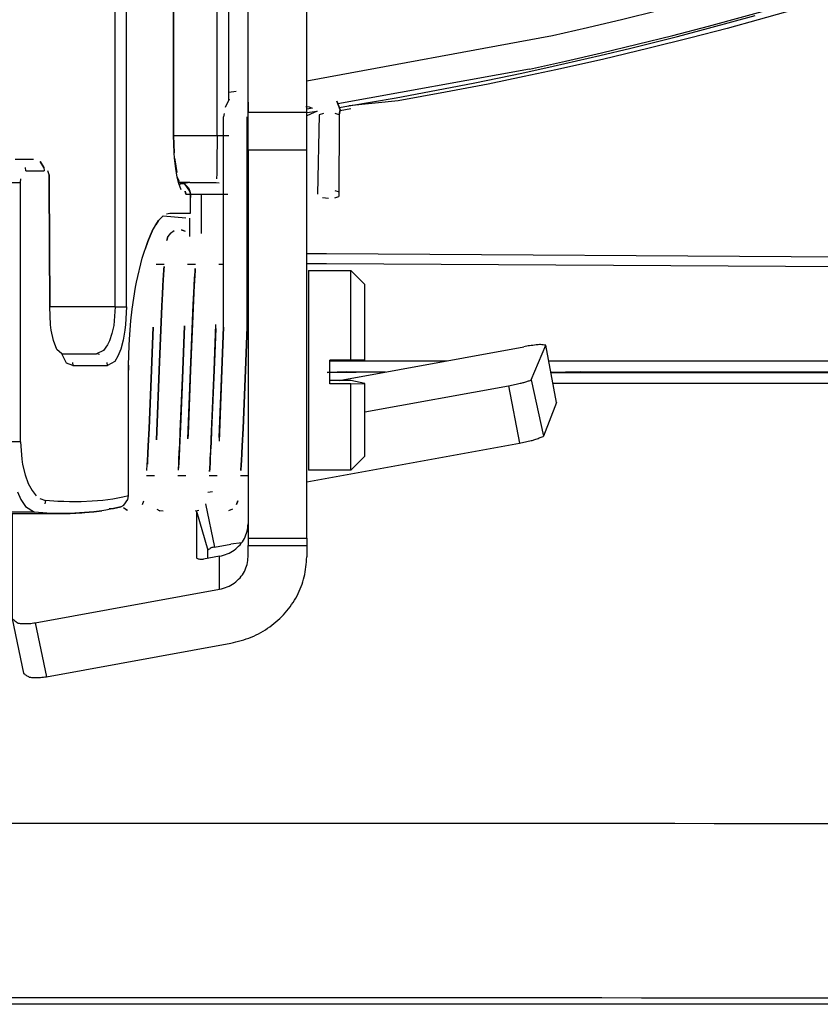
# Model space of a CAD drawing. Header units: millimetres. Extents: x -563 to -60, y -163 to 550.
# Tile 14 of 40: x -278 to -243, y -148 to -106. Entities that reach past the tile are written whole.
import ezdxf

# ---------------------------------------------------------------- set-up
doc = ezdxf.new("R2010")
doc.units = ezdxf.units.MM

# ---------------------------------------------------------------- blocks, each defined once
blk = doc.blocks.new('Frontteil__27', base_point=(-456.747, -152.348))
at = {"color": 1, "linetype": 'Continuous'}
for p, q in [((-244.103, -105.867), (-246.083, -106.425)), ((-248.195, -106.778), (-246.217, -106.238)), ((-246.083, -106.425), (-247.406, -106.783)), ((-249.516, -107.124), (-248.195, -106.778)), ((-247.406, -106.783), (-248.957, -107.188)), ((-265.308, -109.021), (-254.845, -107.088)), ((-251.501, -107.622), (-249.516, -107.124)), ((-248.957, -107.188), (-250.719, -107.629)), ((-252.827, -107.94), (-251.501, -107.622)), ((-250.719, -107.629), (-252.713, -108.104)), ((-254.819, -108.397), (-252.827, -107.94)), ((-252.713, -108.104), (-254.694, -108.55)), ((-255.823, -108.515), (-263.988, -109.991)), ((-256.151, -108.687), (-254.819, -108.397)), ((-254.694, -108.55), (-256.047, -108.84)), ((-258.152, -109.101), (-256.151, -108.687)), ((-256.047, -108.84), (-257.582, -109.155)), ((-261.499, -109.737), (-259.489, -109.364)), ((-259.489, -109.364), (-258.152, -109.101)), ((-257.582, -109.155), (-259.395, -109.507)), ((-268.629, -109.497), (-268.311, -109.465)), ((-263.516, -110.085), (-261.499, -109.737)), ((-259.395, -109.507), (-261.412, -109.875)), ((-265.063, -110.185), (-265.308, -110.229)), ((-263.926, -110.152), (-263.516, -110.085)), ((-263.434, -110.217), (-263.882, -110.289)), ((-261.412, -109.875), (-263.516, -110.085)), ((-265.308, -110.372), (-264.863, -110.303)), ((-264.863, -110.303), (-265.308, -110.512)), ((-265.308, -116.369), (-264.463, -116.372)), ((-264.463, -116.372), (-220.943, -116.647)), ((-264.468, -116.81), (-265.308, -116.807)), ((-230.135, -117.011), (-264.468, -116.81)), ((-264.329, -120.939), (-263.602, -120.939)), ((-260.286, -120.939), (-259.342, -120.939)), ((-264.442, -121.433), (-261.949, -121.406)), ((-263.607, -121.406), (-264.442, -121.433)), ((-253.662, -121.406), (-254.908, -121.433)), ((-254.908, -121.433), (-254.498, -121.433)), ((-254.498, -121.433), (-237.099, -121.433)), ((-254.505, -121.901), (-254.82, -121.901)), ((-237.109, -121.901), (-254.505, -121.901))]:
    blk.add_line(p, q, dxfattribs=at)
at = {"color": 7, "linetype": 'Continuous'}
blk.add_line((-181.601, -148.347), (-398.657, -148.347), dxfattribs=at)
at = {"color": 1, "linetype": 'Continuous'}
for radius, start in [(162.615, 282.53165), (163.8, 282.08955)]:
    blk.add_arc((-290.129, 51.653), radius, start, 316.97484, dxfattribs=at)
for points, knots in [([(-263.602, -120.939), (-263.049, -120.939), (-261.944, -120.939), (-260.839, -120.939), (-260.286, -120.939)], [0, 0, 0, 0, 1.657896, 3.315781, 3.315781, 3.315781, 3.315781]), ([(-254.975, -120.939), (-243.152, -120.939), (-219.509, -120.939), (-195.866, -120.939), (-184.046, -120.939)], [0, 0, 0, 0, 35.470705, 70.928982, 70.928982, 70.928982, 70.928982]), ([(-263.607, -121.406), (-263.331, -121.406), (-262.778, -121.406), (-262.226, -121.406), (-261.949, -121.406)], [0, 0, 0, 0, 0.82879, 1.657578, 1.657578, 1.657578, 1.657578]), ([(-253.662, -121.406), (-242.06, -121.406), (-218.862, -121.406), (-195.663, -121.406), (-184.066, -121.406)], [0, 0, 0, 0, 34.803792, 69.595506, 69.595506, 69.595506, 69.595506])]:
    blk.add_open_spline(points, degree=3, knots=knots, dxfattribs=at)
for points in [[(-182.149, -140.67), (-218.143, -140.66), (-290.129, -140.641), (-362.116, -140.66), (-398.109, -140.67)], [(-181.374, -148.095), (-217.626, -148.085), (-290.129, -148.066), (-362.633, -148.085), (-398.884, -148.095)]]:
    blk.add_open_spline(points, degree=3, dxfattribs=at)
blk = doc.blocks.new('Torsionsfeder__39', base_point=(-273.115, -127.325))
at = {"color": 7, "linetype": 'Continuous'}
for p, q in [((-268.615, -109.797), (-268.784, -110.158)), ((-265.348, -110.111), (-265.205, -110.126)), ((-265.205, -110.126), (-265.074, -110.177)), ((-263.886, -110.255), (-264.03, -109.883)), ((-263.923, -110.465), (-263.886, -110.255)), ((-268.827, -110.403), (-268.848, -110.553)), ((-268.848, -119.503), (-268.848, -110.553)), ((-267.848, -119.503), (-267.848, -110.553)), ((-264.774, -110.465), (-264.848, -113.851)), ((-263.923, -110.465), (-263.943, -113.949)), ((-264.633, -113.988), (-264.388, -114.018)), ((-264.117, -113.999), (-263.943, -113.949)), ((-263.917, -113.766), (-264.091, -113.707)), ((-271.267, -115.813), (-271.218, -115.648)), ((-271.115, -115.499), (-270.959, -115.393)), ((-270.662, -115.357), (-270.492, -115.422)), ((-271.394, -117.054), (-271.386, -116.924)), ((-271.419, -117.477), (-271.41, -117.315)), ((-271.41, -117.315), (-271.394, -117.054)), ((-270.083, -117.428), (-270.075, -117.284)), ((-270.075, -117.284), (-270.067, -117.144)), ((-270.067, -117.144), (-270.058, -117.01)), ((-271.451, -118.086), (-271.435, -117.766)), ((-271.435, -117.766), (-271.419, -117.477)), ((-270.115, -118.045), (-270.099, -117.729)), ((-270.099, -117.729), (-270.083, -117.428)), ((-271.475, -118.596), (-271.451, -118.086)), ((-270.139, -118.54), (-270.115, -118.045)), ((-271.587, -121.347), (-271.475, -118.596)), ((-270.254, -121.347), (-270.139, -118.54)), ((-271.921, -121.347), (-271.85, -119.506)), ((-270.587, -121.347), (-270.514, -119.448)), ((-269.254, -121.347), (-269.179, -119.398)), ((-268.921, -121.347), (-268.848, -119.503)), ((-267.921, -121.347), (-267.848, -119.503)), ((-272.022, -123.829), (-271.921, -121.347)), ((-271.69, -123.946), (-271.587, -121.347)), ((-270.694, -123.955), (-270.587, -121.347)), ((-270.371, -124.262), (-270.254, -121.347)), ((-269.375, -124.275), (-269.254, -121.347)), ((-269.035, -124.202), (-268.921, -121.347)), ((-268.022, -123.829), (-267.921, -121.347)), ((-272.055, -124.557), (-272.022, -123.829)), ((-271.706, -124.31), (-271.69, -123.946)), ((-270.719, -124.499), (-270.694, -123.955)), ((-268.055, -124.557), (-268.022, -123.829)), ((-270.736, -124.836), (-270.719, -124.499)), ((-269.4, -124.782), (-269.375, -124.275)), ((-272.089, -125.201), (-272.072, -124.89)), ((-272.072, -124.89), (-272.055, -124.557)), ((-270.753, -125.151), (-270.736, -124.836)), ((-269.416, -125.1), (-269.4, -124.782)), ((-268.089, -125.201), (-268.072, -124.89)), ((-268.072, -124.89), (-268.055, -124.557)), ((-272.113, -125.619), (-272.098, -125.363)), ((-272.098, -125.363), (-272.089, -125.201)), ((-270.777, -125.575), (-270.762, -125.315)), ((-270.762, -125.315), (-270.753, -125.151)), ((-269.441, -125.531), (-269.426, -125.266)), ((-269.426, -125.266), (-269.416, -125.1)), ((-268.113, -125.619), (-268.098, -125.363)), ((-268.098, -125.363), (-268.089, -125.201)), ((-269.449, -125.661), (-269.441, -125.531)), ((-272.297, -127.06), (-272.245, -126.9)), ((-268.297, -127.06), (-268.245, -126.9)), ((-273.115, -127.196), (-272.959, -127.302)), ((-271.699, -127.263), (-271.562, -127.325))]:
    blk.add_line(p, q, dxfattribs=at)
at = {"color": 1, "linetype": 'Continuous'}
for p, q in [((-264.596, -110.408), (-264.774, -110.465)), ((-263.923, -110.465), (-264.101, -110.408))]:
    blk.add_line(p, q, dxfattribs=at)
blk = doc.blocks.new('Klaue__40', base_point=(-311.629, -127.448))
at = {"color": 1, "linetype": 'Continuous'}
for p, q in [((-269.13, -111.347), (-269.13, -94.847)), ((-268.63, -109.283), (-268.629, -94.847)), ((-273.468, -118.647), (-273.468, -105.147)), ((-272.989, -118.647), (-272.989, -105.147)), ((-270.983, -111.347), (-270.983, -105.147)), ((-268.629, -109.827), (-268.63, -109.283)), ((-270.983, -111.347), (-269.13, -111.347)), ((-270.958, -112.082), (-270.983, -111.347)), ((-269.13, -111.347), (-269.133, -112.523)), ((-269.13, -111.347), (-268.63, -111.347)), ((-270.94, -112.316), (-270.958, -112.082)), ((-270.888, -112.749), (-270.94, -112.316)), ((-277.27, -112.847), (-277.288, -112.71)), ((-276.504, -112.71), (-276.486, -112.847)), ((-270.821, -113.126), (-270.888, -112.749)), ((-269.133, -112.523), (-269.139, -112.965)), ((-277.496, -113.347), (-277.485, -113.198)), ((-277.27, -112.847), (-276.486, -112.847)), ((-276.286, -113.199), (-276.276, -113.347)), ((-270.764, -113.347), (-270.821, -113.126)), ((-269.139, -112.965), (-269.147, -113.195)), ((-277.951, -113.347), (-277.496, -113.347)), ((-277.496, -124.396), (-277.496, -113.347)), ((-276.243, -118.647), (-276.276, -113.347)), ((-270.651, -113.661), (-270.764, -113.347)), ((-270.486, -113.432), (-270.348, -113.572)), ((-270.348, -113.572), (-270.285, -113.715)), ((-270.481, -113.71), (-270.462, -113.847)), ((-270.462, -113.847), (-270.481, -113.71)), ((-270.462, -113.847), (-270.265, -113.847)), ((-270.285, -113.715), (-270.265, -113.847)), ((-270.265, -113.986), (-270.265, -113.847)), ((-270.265, -113.847), (-269.965, -113.847)), ((-270.265, -114.249), (-270.265, -113.986)), ((-269.965, -113.847), (-269.797, -113.847)), ((-269.797, -115.103), (-269.797, -113.847)), ((-269.797, -113.847), (-268.671, -113.847)), ((-270.265, -114.647), (-270.265, -114.249)), ((-271.616, -114.969), (-271.43, -114.773)), ((-271.276, -114.679), (-271.126, -114.647)), ((-271.126, -114.647), (-270.265, -114.647)), ((-270.291, -115.103), (-270.291, -114.861)), ((-271.893, -115.422), (-271.74, -115.147)), ((-271.74, -115.147), (-271.616, -114.969)), ((-270.291, -115.646), (-270.291, -115.103)), ((-269.797, -115.517), (-269.797, -115.103)), ((-272.083, -115.858), (-271.983, -115.614)), ((-271.983, -115.614), (-271.893, -115.422)), ((-272.32, -116.576), (-272.083, -115.858)), ((-272.56, -117.586), (-272.32, -116.576)), ((-272.744, -118.746), (-272.601, -117.807)), ((-272.601, -117.807), (-272.56, -117.586)), ((-273.468, -118.647), (-276.243, -118.647)), ((-276.227, -119.405), (-276.243, -118.647)), ((-273.468, -118.647), (-273.503, -119.246)), ((-273.468, -118.647), (-272.989, -118.647)), ((-272.989, -118.647), (-273.025, -119.395)), ((-272.8, -119.245), (-272.744, -118.746)), ((-276.19, -119.642), (-276.227, -119.405)), ((-273.529, -119.434), (-273.604, -119.783)), ((-273.503, -119.246), (-273.529, -119.434)), ((-273.025, -119.395), (-273.052, -119.631)), ((-276.089, -120.079), (-276.19, -119.642)), ((-273.604, -119.783), (-273.703, -120.084)), ((-273.052, -119.631), (-273.126, -120.067)), ((-275.958, -120.454), (-276.089, -120.079)), ((-273.789, -120.266), (-273.962, -120.504)), ((-273.703, -120.084), (-273.789, -120.266)), ((-273.126, -120.067), (-273.226, -120.444)), ((-275.739, -120.647), (-275.958, -120.454)), ((-275.545, -121.048), (-275.739, -120.647)), ((-273.348, -120.748), (-273.486, -120.969)), ((-273.226, -120.444), (-273.348, -120.748)), ((-275.272, -121.148), (-275.545, -121.048)), ((-275.29, -121.01), (-275.272, -121.148)), ((-275.272, -121.148), (-273.793, -121.147)), ((-273.793, -121.147), (-273.811, -121.01)), ((-273.486, -120.969), (-273.793, -121.147)), ((-277.496, -124.396), (-277.951, -124.396)), ((-277.496, -124.396), (-277.445, -125.132)), ((-277.445, -125.132), (-277.407, -125.364)), ((-277.407, -125.364), (-277.303, -125.795)), ((-277.303, -125.795), (-277.166, -126.166)), ((-277.166, -126.166), (-277.004, -126.468)), ((-277.623, -126.52), (-277.481, -126.847)), ((-277.004, -126.468), (-276.825, -126.692)), ((-277.481, -126.847), (-277.284, -127.152)), ((-276.678, -126.811), (-276.438, -126.894)), ((-276.438, -126.894), (-276.458, -127.031)), ((-275.915, -126.929), (-276.438, -126.894)), ((-275.65, -126.94), (-275.915, -126.929)), ((-275.409, -126.946), (-275.65, -126.94)), ((-275.084, -126.947), (-275.409, -126.946)), ((-274.92, -126.945), (-275.084, -126.947)), ((-274.448, -126.925), (-274.92, -126.945)), ((-273.995, -126.886), (-274.448, -126.925)), ((-273.56, -126.829), (-273.995, -126.886)), ((-273.143, -126.752), (-273.56, -126.829)), ((-272.902, -126.697), (-273.143, -126.752)), ((-273.095, -127.095), (-272.926, -126.846)), ((-272.926, -126.846), (-272.902, -126.697)), ((-276.899, -127.394), (-303.359, -127.394)), ((-277.284, -127.152), (-276.899, -127.394)), ((-276.379, -127.429), (-276.899, -127.394)), ((-276.075, -127.441), (-276.379, -127.429)), ((-275.875, -127.446), (-276.075, -127.441)), ((-275.664, -127.448), (-275.875, -127.446))]:
    blk.add_line(p, q, dxfattribs=at)
at = {"color": 7, "linetype": 'Continuous'}
for p, q in [((-268.629, -109.827), (-268.629, -94.847)), ((-270.982, -105.943), (-270.983, -111.347)), ((-270.983, -111.347), (-270.958, -112.082)), ((-277.727, -112.347), (-276.947, -112.347)), ((-270.94, -112.316), (-270.918, -112.465)), ((-276.657, -112.458), (-276.504, -112.71)), ((-270.918, -112.465), (-270.847, -112.921)), ((-276.276, -113.015), (-276.276, -113.347)), ((-270.821, -113.126), (-270.764, -113.347)), ((-276.243, -118.647), (-276.276, -113.347)), ((-270.764, -113.347), (-270.624, -113.369)), ((-270.291, -113.347), (-270.764, -113.347)), ((-270.486, -113.432), (-270.624, -113.369)), ((-270.285, -113.715), (-270.486, -113.432)), ((-270.291, -113.347), (-269.17, -113.347)), ((-270.265, -113.847), (-270.285, -113.715)), ((-270.265, -113.986), (-270.265, -113.847)), ((-271.43, -114.773), (-270.462, -114.847)), ((-271.616, -114.969), (-271.74, -115.147)), ((-271.983, -115.614), (-272.083, -115.858)), ((-271.893, -115.422), (-271.983, -115.614)), ((-272.083, -115.858), (-272.191, -116.191)), ((-276.227, -119.405), (-276.243, -118.647)), ((-272.862, -120.021), (-272.8, -119.245)), ((-272.896, -121.123), (-272.876, -120.284)), ((-272.876, -120.284), (-272.862, -120.021)), ((-275.739, -120.647), (-274.267, -120.647)), ((-273.962, -120.504), (-274.267, -120.647)), ((-274.137, -120.667), (-274.267, -120.647)), ((-272.902, -121.347), (-272.896, -121.123)), ((-272.896, -121.123), (-272.902, -121.347)), ((-272.902, -126.697), (-272.902, -121.347)), ((-304.593, -127.448), (-275.664, -127.448)), ((-275.664, -127.448), (-275.388, -127.445)), ((-274.383, -127.376), (-275.388, -127.445)), ((-275.388, -127.445), (-274.889, -127.411)), ((-274.889, -127.411), (-274.758, -127.398)), ((-274.758, -127.398), (-274.383, -127.376)), ((-274.035, -127.328), (-274.383, -127.376)), ((-274.383, -127.376), (-274.035, -127.328)), ((-273.871, -127.3), (-274.035, -127.328)), ((-273.544, -127.234), (-273.871, -127.3)), ((-273.72, -127.251), (-273.544, -127.234)), ((-273.229, -127.156), (-273.544, -127.234)), ((-273.544, -127.234), (-273.229, -127.156)), ((-273.229, -127.156), (-273.095, -127.095))]:
    blk.add_line(p, q, dxfattribs=at)
blk = doc.blocks.new('Flachkopfschraube__41', base_point=(-265.229, -125.597))
at = {"color": 7, "linetype": 'Continuous'}
for p, q in [((-265.229, -117.097), (-265.229, -125.597)), ((-265.229, -117.097), (-263.429, -117.097)), ((-263.429, -120.921), (-263.429, -117.097)), ((-263.429, -117.097), (-262.829, -117.697)), ((-262.829, -120.911), (-262.829, -117.697)), ((-263.429, -120.921), (-264.329, -120.921)), ((-264.329, -121.921), (-264.329, -120.921)), ((-262.829, -120.911), (-263.429, -120.921)), ((-263.429, -121.774), (-264.329, -121.774)), ((-263.429, -121.921), (-264.329, -121.921)), ((-262.829, -121.91), (-263.429, -121.774)), ((-263.429, -121.921), (-262.829, -121.91)), ((-263.429, -125.597), (-263.429, -121.921)), ((-262.829, -124.997), (-262.829, -121.91)), ((-263.429, -125.597), (-262.829, -124.997)), ((-263.429, -125.597), (-265.229, -125.597))]:
    blk.add_line(p, q, dxfattribs=at)
blk = doc.blocks.new('Sicherungshaken__42', base_point=(-277.856, -134.44))
at = {"color": 7, "linetype": 'Continuous'}
for p, q in [((-267.808, -106.036), (-267.808, -103.878)), ((-265.308, -103.878), (-267.808, -103.878)), ((-265.308, -106.036), (-265.308, -103.878)), ((-267.808, -110.367), (-267.808, -106.036)), ((-265.308, -110.367), (-265.308, -106.036)), ((-267.808, -109.931), (-267.808, -110.367)), ((-267.808, -111.973), (-267.808, -110.367)), ((-265.308, -111.973), (-265.308, -110.367)), ((-267.808, -111.973), (-267.808, -128.49)), ((-265.308, -111.973), (-267.808, -111.973)), ((-265.308, -128.49), (-265.308, -111.973)), ((-263.93, -121.774), (-256.064, -120.342)), ((-255.744, -121.758), (-255.129, -120.282)), ((-254.666, -122.724), (-255.129, -120.282)), ((-262.829, -123.119), (-256.711, -122.006)), ((-254.666, -122.724), (-255.22, -124.15)), ((-265.308, -126.096), (-256.248, -124.448)), ((-269.52, -126.54), (-269.325, -126.505)), ((-277.856, -127.448), (-277.856, -131.925)), ((-270.003, -127.339), (-270.003, -129.335)), ((-268.066, -128.7), (-268.545, -128.747)), ((-267.808, -128.49), (-267.808, -128.814)), ((-265.308, -128.49), (-265.308, -128.814)), ((-269.526, -129.354), (-269.526, -129.003)), ((-269.232, -128.872), (-268.545, -128.747)), ((-267.808, -129.29), (-267.808, -128.814)), ((-265.308, -128.814), (-265.308, -129.29)), ((-269.022, -129.262), (-269.709, -129.387)), ((-276.875, -132.098), (-269.022, -130.669)), ((-277.856, -131.925), (-277.377, -134.247)), ((-276.398, -134.395), (-268.545, -132.966))]:
    blk.add_line(p, q, dxfattribs=at)
at = {"color": 1, "linetype": 'Continuous'}
for p, q in [((-265.308, -106.036), (-267.808, -106.036)), ((-265.308, -110.367), (-267.808, -110.367)), ((-254.666, -122.724), (-255.129, -120.282)), ((-256.711, -122.006), (-256.248, -124.448)), ((-255.744, -121.758), (-255.22, -124.15)), ((-269.614, -127.029), (-269.232, -128.872)), ((-270.003, -127.339), (-269.526, -129.003)), ((-267.808, -128.49), (-265.308, -128.49)), ((-267.808, -128.814), (-265.308, -128.814)), ((-269.022, -130.669), (-269.022, -129.262)), ((-276.875, -132.098), (-276.398, -134.395))]:
    blk.add_line(p, q, dxfattribs=at)
at = {"color": 7, "linetype": 'Continuous'}
for points, knots in [([(-255.129, -120.282), (-255.133, -120.282), (-255.169, -120.276), (-255.243, -120.262), (-255.376, -120.243), (-255.57, -120.273), (-255.807, -120.297), (-255.981, -120.328), (-256.064, -120.342)], [0, 0, 0, 0, 0.0134332, 0.1074655, 0.2257995, 0.4141105, 0.691349, 0.9439692, 0.9439692, 0.9439692, 0.9439692]), ([(-256.711, -122.006), (-256.625, -121.99), (-256.459, -121.958), (-256.242, -121.908), (-256.057, -121.863), (-255.909, -121.812), (-255.804, -121.778), (-255.751, -121.76), (-255.744, -121.758)], [0, 0, 0, 0, 0.2605346, 0.5080725, 0.6669218, 0.8323179, 0.978043, 0.9988609, 0.9988609, 0.9988609, 0.9988609]), ([(-256.248, -124.448), (-256.162, -124.431), (-255.996, -124.4), (-255.778, -124.349), (-255.581, -124.301), (-255.415, -124.229), (-255.291, -124.179), (-255.228, -124.153), (-255.22, -124.15)], [0, 0, 0, 0, 0.260535, 0.508072, 0.671423, 0.869436, 1.047917, 1.073414, 1.073414, 1.073414, 1.073414]), ([(-269.022, -129.262), (-268.911, -129.235), (-268.689, -129.18), (-268.392, -129.011), (-268.142, -128.787), (-267.954, -128.514), (-267.831, -128.208), (-267.816, -127.992), (-267.808, -127.884)], [0, 0, 0, 0, 0.341999, 0.680341, 1.013902, 1.342525, 1.667093, 1.989378, 1.989378, 1.989378, 1.989378]), ([(-269.232, -128.872), (-269.257, -128.879), (-269.308, -128.893), (-269.389, -128.905), (-269.455, -128.959), (-269.502, -128.988), (-269.526, -129.003)], [0, 0, 0, 0, 0.0789454, 0.1578909, 0.2423078, 0.3267247, 0.3267247, 0.3267247, 0.3267247]), ([(-270.003, -129.335), (-270, -129.337), (-269.977, -129.348), (-269.913, -129.385), (-269.812, -129.394), (-269.737, -129.389), (-269.709, -129.387)], [0, 0, 0, 0, 0.0098275, 0.0786201, 0.2187056, 0.3041501, 0.3041501, 0.3041501, 0.3041501]), ([(-269.022, -130.669), (-268.911, -130.641), (-268.689, -130.587), (-268.392, -130.417), (-268.142, -130.193), (-267.954, -129.92), (-267.831, -129.614), (-267.816, -129.398), (-267.808, -129.29)], [0, 0, 0, 0, 0.341999, 0.680341, 1.013902, 1.342525, 1.667093, 1.989378, 1.989378, 1.989378, 1.989378]), ([(-268.545, -132.966), (-268.248, -132.893), (-267.659, -132.747), (-266.867, -132.295), (-266.198, -131.699), (-265.696, -130.971), (-265.37, -130.154), (-265.328, -129.577), (-265.308, -129.29)], [0, 0, 0, 0, 0.911997, 1.814242, 2.703738, 3.580066, 4.445582, 5.305007, 5.305007, 5.305007, 5.305007]), ([(-277.856, -131.925), (-277.851, -131.929), (-277.81, -131.961), (-277.729, -132.026), (-277.597, -132.133), (-277.375, -132.129), (-277.135, -132.139), (-276.958, -132.111), (-276.875, -132.098)], [0, 0, 0, 0, 0.019563, 0.156504, 0.315094, 0.511326, 0.792446, 1.044869, 1.044869, 1.044869, 1.044869]), ([(-277.377, -134.247), (-277.372, -134.25), (-277.331, -134.279), (-277.25, -134.336), (-277.116, -134.43), (-276.898, -134.426), (-276.658, -134.437), (-276.481, -134.408), (-276.398, -134.395)], [0, 0, 0, 0, 0.018511, 0.148091, 0.300086, 0.495999, 0.777131, 1.029568, 1.029568, 1.029568, 1.029568])]:
    blk.add_open_spline(points, degree=3, knots=knots, dxfattribs=at)
blk = doc.blocks.new('Huelse__43', base_point=(-272.128, -125.847))
at = {"color": 7, "linetype": 'Continuous'}
for p, q in [((-271.381, -116.847), (-271.721, -116.847)), ((-270.047, -116.847), (-270.388, -116.847)), ((-268.848, -116.847), (-269.055, -116.847)), ((-271.787, -125.847), (-272.128, -125.847)), ((-270.454, -125.847), (-270.795, -125.847)), ((-269.121, -125.847), (-269.461, -125.847)), ((-267.808, -125.847), (-268.128, -125.847))]:
    blk.add_line(p, q, dxfattribs=at)
blk = doc.blocks.new('Sicherungshaken__44', base_point=(-277.856, -134.44))
for name, p in [('Sicherungshaken__42', (-277.856, -134.44)), ('Huelse__43', (-272.128, -125.847))]:
    blk.add_blockref(name, p)
blk = doc.blocks.new('2_Sicherung__45', base_point=(-311.629, -134.44))
for name, p in [('Klaue__40', (-311.629, -127.448)), ('Sicherungshaken__44', (-277.856, -134.44)), ('Torsionsfeder__39', (-273.115, -127.325)), ('Flachkopfschraube__41', (-265.229, -125.597))]:
    blk.add_blockref(name, p)
blk = doc.blocks.new('Linsengehaeuse_kpl___59', base_point=(-469.229, -134.44))
blk.add_blockref('2_Sicherung__45', (-311.629, -134.44))
blk = doc.blocks.new('Torsionsfeder__66', base_point=(-273.095, -127.347))
at = {"color": 7, "linetype": 'Continuous'}
for p, q in [((-268.615, -109.797), (-268.784, -110.158)), ((-265.348, -110.111), (-265.205, -110.126)), ((-265.205, -110.126), (-265.074, -110.177)), ((-264.03, -109.883), (-263.886, -110.255)), ((-263.886, -110.255), (-263.923, -110.465)), ((-268.827, -110.403), (-268.848, -110.553)), ((-268.848, -119.503), (-268.848, -110.553)), ((-267.848, -119.503), (-267.848, -110.553)), ((-264.774, -110.465), (-264.848, -113.851)), ((-263.923, -110.465), (-263.943, -113.949)), ((-264.633, -113.988), (-264.388, -114.018)), ((-264.117, -113.999), (-263.943, -113.949)), ((-263.917, -113.766), (-264.091, -113.707)), ((-271.218, -115.648), (-271.267, -115.813)), ((-271.115, -115.499), (-271.218, -115.648)), ((-270.476, -115.431), (-270.644, -115.361)), ((-271.386, -116.924), (-271.394, -117.054)), ((-271.41, -117.315), (-271.419, -117.477)), ((-271.394, -117.054), (-271.41, -117.315)), ((-270.075, -117.284), (-270.09, -117.561)), ((-270.067, -117.144), (-270.075, -117.284)), ((-270.058, -117.01), (-270.067, -117.144)), ((-271.435, -117.766), (-271.451, -118.086)), ((-271.419, -117.477), (-271.435, -117.766)), ((-270.099, -117.729), (-270.115, -118.045)), ((-270.09, -117.561), (-270.099, -117.729)), ((-271.451, -118.086), (-271.475, -118.596)), ((-270.115, -118.045), (-270.254, -121.347)), ((-271.475, -118.596), (-271.587, -121.347)), ((-271.85, -119.506), (-271.921, -121.347)), ((-270.514, -119.448), (-270.587, -121.347)), ((-268.848, -119.503), (-268.921, -121.347)), ((-267.848, -119.503), (-267.921, -121.347)), ((-269.185, -119.563), (-269.254, -121.347)), ((-271.921, -121.347), (-272.022, -123.829)), ((-271.587, -121.347), (-271.69, -123.946)), ((-270.587, -121.347), (-270.686, -123.766)), ((-270.254, -121.347), (-270.362, -124.07)), ((-269.254, -121.347), (-269.358, -123.892)), ((-268.921, -121.347), (-269.026, -124.008)), ((-267.921, -121.347), (-268.022, -123.829)), ((-272.022, -123.829), (-272.055, -124.557)), ((-271.69, -123.946), (-271.706, -124.31)), ((-270.686, -123.766), (-270.711, -124.322)), ((-270.362, -124.07), (-270.37, -124.251)), ((-269.358, -123.892), (-269.383, -124.441)), ((-269.026, -124.008), (-269.042, -124.369)), ((-268.022, -123.829), (-268.055, -124.557)), ((-270.711, -124.322), (-270.728, -124.67)), ((-269.383, -124.441), (-269.401, -124.796)), ((-272.072, -124.89), (-272.089, -125.201)), ((-272.055, -124.557), (-272.072, -124.89)), ((-270.728, -124.67), (-270.744, -124.996)), ((-269.401, -124.796), (-269.417, -125.115)), ((-268.072, -124.89), (-268.089, -125.201)), ((-268.055, -124.557), (-268.072, -124.89)), ((-272.089, -125.201), (-272.097, -125.347)), ((-270.761, -125.299), (-270.77, -125.457)), ((-270.744, -124.996), (-270.761, -125.299)), ((-269.426, -125.266), (-269.441, -125.531)), ((-269.417, -125.115), (-269.426, -125.266)), ((-268.098, -125.363), (-268.113, -125.619)), ((-268.089, -125.201), (-268.098, -125.363)), ((-270.77, -125.457), (-270.778, -125.592)), ((-269.441, -125.531), (-269.449, -125.661)), ((-268.245, -126.9), (-268.297, -127.06)), ((-272.941, -127.311), (-273.095, -127.213)), ((-271.421, -127.347), (-271.562, -127.325)), ((-269.9, -127.311), (-270.058, -127.345)), ((-268.476, -127.264), (-268.644, -127.333))]:
    blk.add_line(p, q, dxfattribs=at)
at = {"color": 1, "linetype": 'Continuous'}
for p, q in [((-264.596, -110.408), (-264.774, -110.465)), ((-263.923, -110.465), (-264.101, -110.408))]:
    blk.add_line(p, q, dxfattribs=at)
blk = doc.blocks.new('Klaue__67', base_point=(-311.629, -127.448))
at = {"color": 1, "linetype": 'Continuous'}
for p, q in [((-269.13, -111.347), (-269.13, -94.847)), ((-268.63, -109.283), (-268.629, -94.847)), ((-273.468, -118.647), (-273.468, -105.147)), ((-272.989, -118.647), (-272.989, -105.147)), ((-270.983, -111.347), (-270.983, -105.147)), ((-268.629, -109.827), (-268.63, -109.283)), ((-270.958, -112.082), (-270.983, -111.347)), ((-270.983, -111.347), (-269.13, -111.347)), ((-269.13, -111.347), (-269.133, -112.523)), ((-269.13, -111.347), (-268.857, -111.347)), ((-270.94, -112.316), (-270.958, -112.082)), ((-270.888, -112.749), (-270.94, -112.316)), ((-277.27, -112.847), (-277.288, -112.71)), ((-276.504, -112.71), (-276.486, -112.847)), ((-270.821, -113.126), (-270.888, -112.749)), ((-269.133, -112.523), (-269.139, -112.965)), ((-277.496, -113.347), (-277.485, -113.198)), ((-277.27, -112.847), (-276.486, -112.847)), ((-276.286, -113.199), (-276.276, -113.347)), ((-270.74, -113.434), (-270.821, -113.126)), ((-269.139, -112.965), (-269.147, -113.195)), ((-277.951, -113.347), (-277.496, -113.347)), ((-277.496, -124.396), (-277.496, -113.347)), ((-276.243, -118.647), (-276.276, -113.347)), ((-270.651, -113.661), (-270.74, -113.434)), ((-270.486, -113.432), (-270.348, -113.572)), ((-270.348, -113.572), (-270.285, -113.715)), ((-270.348, -113.572), (-270.285, -113.715)), ((-270.481, -113.71), (-270.462, -113.847)), ((-270.462, -113.847), (-270.481, -113.71)), ((-270.462, -113.847), (-270.265, -113.847)), ((-270.285, -113.715), (-270.265, -113.847)), ((-270.265, -113.847), (-269.965, -113.847)), ((-270.265, -113.986), (-270.265, -113.847)), ((-270.265, -114.249), (-270.265, -113.986)), ((-269.965, -113.847), (-269.797, -113.847)), ((-269.797, -113.847), (-268.89, -113.847)), ((-270.265, -114.647), (-270.265, -114.249)), ((-271.616, -114.969), (-271.43, -114.773)), ((-271.276, -114.679), (-271.137, -114.647)), ((-271.137, -114.647), (-270.265, -114.647)), ((-271.893, -115.422), (-271.74, -115.147)), ((-271.74, -115.147), (-271.616, -114.969)), ((-272.083, -115.858), (-271.983, -115.614)), ((-271.983, -115.614), (-271.893, -115.422)), ((-272.32, -116.576), (-272.083, -115.858)), ((-272.56, -117.586), (-272.32, -116.576)), ((-272.744, -118.746), (-272.601, -117.807)), ((-272.601, -117.807), (-272.56, -117.586)), ((-273.468, -118.647), (-276.243, -118.647)), ((-276.227, -119.405), (-276.243, -118.647)), ((-273.468, -118.647), (-273.503, -119.246)), ((-273.468, -118.647), (-272.989, -118.647)), ((-272.989, -118.647), (-273.025, -119.395)), ((-272.8, -119.245), (-272.744, -118.746)), ((-276.19, -119.642), (-276.227, -119.405)), ((-273.529, -119.434), (-273.604, -119.783)), ((-273.503, -119.246), (-273.529, -119.434)), ((-273.025, -119.395), (-273.052, -119.631)), ((-276.089, -120.079), (-276.19, -119.642)), ((-273.604, -119.783), (-273.703, -120.084)), ((-273.052, -119.631), (-273.126, -120.067)), ((-275.958, -120.454), (-276.089, -120.079)), ((-273.789, -120.266), (-273.962, -120.504)), ((-273.703, -120.084), (-273.789, -120.266)), ((-273.126, -120.067), (-273.226, -120.444)), ((-275.739, -120.647), (-275.958, -120.454)), ((-275.545, -121.048), (-275.739, -120.647)), ((-273.348, -120.748), (-273.486, -120.969)), ((-273.226, -120.444), (-273.348, -120.748)), ((-275.272, -121.148), (-275.545, -121.048)), ((-275.29, -121.01), (-275.272, -121.148)), ((-275.272, -121.148), (-273.793, -121.147)), ((-273.793, -121.147), (-273.811, -121.01)), ((-273.486, -120.969), (-273.793, -121.147)), ((-277.496, -124.396), (-277.951, -124.396)), ((-277.496, -124.396), (-277.445, -125.132)), ((-277.445, -125.132), (-277.407, -125.364)), ((-277.407, -125.364), (-277.303, -125.795)), ((-277.303, -125.795), (-277.166, -126.166)), ((-277.166, -126.166), (-277.004, -126.468)), ((-277.623, -126.52), (-277.481, -126.847)), ((-277.004, -126.468), (-276.825, -126.692)), ((-277.481, -126.847), (-277.284, -127.152)), ((-276.678, -126.811), (-276.438, -126.894)), ((-276.438, -126.894), (-276.458, -127.031)), ((-275.915, -126.929), (-276.438, -126.894)), ((-275.65, -126.94), (-275.915, -126.929)), ((-275.409, -126.946), (-275.65, -126.94)), ((-275.084, -126.947), (-275.409, -126.946)), ((-274.92, -126.945), (-275.084, -126.947)), ((-274.448, -126.925), (-274.92, -126.945)), ((-273.995, -126.886), (-274.448, -126.925)), ((-273.56, -126.829), (-273.995, -126.886)), ((-273.143, -126.752), (-273.56, -126.829)), ((-272.902, -126.697), (-273.143, -126.752)), ((-273.095, -127.095), (-272.926, -126.846)), ((-272.926, -126.846), (-272.902, -126.697)), ((-276.899, -127.394), (-303.359, -127.394)), ((-277.284, -127.152), (-276.899, -127.394)), ((-276.379, -127.429), (-276.899, -127.394)), ((-276.075, -127.441), (-276.379, -127.429)), ((-275.875, -127.446), (-276.075, -127.441)), ((-275.664, -127.448), (-275.875, -127.446))]:
    blk.add_line(p, q, dxfattribs=at)
at = {"color": 7, "linetype": 'Continuous'}
for p, q in [((-268.629, -109.827), (-268.629, -94.847)), ((-270.983, -111.347), (-270.982, -105.943)), ((-270.958, -112.082), (-270.983, -111.347)), ((-277.727, -112.347), (-276.947, -112.347)), ((-270.918, -112.465), (-270.94, -112.316)), ((-276.504, -112.71), (-276.657, -112.458)), ((-270.847, -112.921), (-270.918, -112.465)), ((-276.276, -113.015), (-276.332, -112.855)), ((-276.276, -113.347), (-276.276, -113.015)), ((-270.732, -113.301), (-270.821, -113.126)), ((-276.276, -113.347), (-276.243, -118.647)), ((-270.291, -113.347), (-270.74, -113.434)), ((-270.291, -113.347), (-269.17, -113.347)), ((-269.17, -113.347), (-269.033, -113.367)), ((-270.265, -113.847), (-270.265, -113.986)), ((-271.43, -114.773), (-270.462, -114.847)), ((-271.616, -114.969), (-271.74, -115.147)), ((-271.983, -115.614), (-272.083, -115.858)), ((-271.893, -115.422), (-271.983, -115.614)), ((-272.083, -115.858), (-272.191, -116.191)), ((-276.227, -119.405), (-276.243, -118.647)), ((-272.862, -120.021), (-272.8, -119.245)), ((-272.896, -121.123), (-272.876, -120.284)), ((-272.876, -120.284), (-272.862, -120.021)), ((-275.739, -120.647), (-274.267, -120.647)), ((-273.962, -120.504), (-274.267, -120.647)), ((-274.137, -120.667), (-274.267, -120.647)), ((-272.902, -121.347), (-272.896, -121.123)), ((-272.896, -121.123), (-272.902, -121.347)), ((-272.902, -126.697), (-272.902, -121.347)), ((-304.593, -127.448), (-275.664, -127.448)), ((-275.388, -127.445), (-275.664, -127.448)), ((-274.383, -127.376), (-275.388, -127.445)), ((-274.933, -127.414), (-275.388, -127.445)), ((-274.758, -127.398), (-274.933, -127.414)), ((-274.383, -127.376), (-274.758, -127.398)), ((-274.035, -127.328), (-274.383, -127.376)), ((-274.035, -127.328), (-274.383, -127.376)), ((-273.871, -127.3), (-274.035, -127.328)), ((-273.871, -127.3), (-274.035, -127.328)), ((-273.544, -127.234), (-273.871, -127.3)), ((-273.544, -127.234), (-273.72, -127.251)), ((-273.229, -127.156), (-273.544, -127.234)), ((-273.229, -127.156), (-273.095, -127.095))]:
    blk.add_line(p, q, dxfattribs=at)
blk = doc.blocks.new('Flachkopfschraube__68', base_point=(-265.229, -125.597))
at = {"color": 7, "linetype": 'Continuous'}
for p, q in [((-265.229, -117.097), (-265.229, -125.597)), ((-265.229, -117.097), (-263.429, -117.097)), ((-263.429, -120.921), (-263.429, -117.097)), ((-263.429, -117.097), (-262.829, -117.697)), ((-262.829, -120.911), (-262.829, -117.697)), ((-263.429, -120.921), (-264.329, -120.921)), ((-264.329, -121.921), (-264.329, -120.921)), ((-262.829, -120.911), (-263.429, -120.921)), ((-263.429, -121.774), (-264.329, -121.774)), ((-263.429, -121.921), (-264.329, -121.921)), ((-262.829, -121.91), (-263.429, -121.774)), ((-263.429, -121.921), (-262.829, -121.91)), ((-263.429, -125.597), (-263.429, -121.921)), ((-262.829, -124.997), (-262.829, -121.91)), ((-263.429, -125.597), (-262.829, -124.997)), ((-263.429, -125.597), (-265.229, -125.597))]:
    blk.add_line(p, q, dxfattribs=at)
blk = doc.blocks.new('Sicherungshaken__69', base_point=(-277.856, -134.44))
at = {"color": 7, "linetype": 'Continuous'}
for p, q in [((-267.808, -106.036), (-267.808, -103.878)), ((-265.308, -103.878), (-267.808, -103.878)), ((-265.308, -106.036), (-265.308, -103.878)), ((-267.808, -110.367), (-267.808, -106.036)), ((-265.308, -110.367), (-265.308, -106.036)), ((-267.808, -109.931), (-267.808, -110.367)), ((-267.808, -111.973), (-267.808, -110.367)), ((-265.308, -111.973), (-265.308, -110.367)), ((-267.808, -111.973), (-267.808, -128.49)), ((-265.308, -111.973), (-267.808, -111.973)), ((-265.308, -128.49), (-265.308, -111.973)), ((-263.93, -121.774), (-256.064, -120.342)), ((-255.744, -121.758), (-255.129, -120.282)), ((-254.666, -122.724), (-255.129, -120.282)), ((-262.829, -123.119), (-256.711, -122.006)), ((-254.666, -122.724), (-255.22, -124.15)), ((-265.308, -126.096), (-256.248, -124.448)), ((-269.52, -126.54), (-269.325, -126.505)), ((-277.856, -127.448), (-277.856, -131.925)), ((-270.003, -127.339), (-270.003, -129.335)), ((-268.066, -128.7), (-268.545, -128.747)), ((-267.808, -128.49), (-267.808, -128.814)), ((-265.308, -128.49), (-265.308, -128.814)), ((-269.526, -129.354), (-269.526, -129.003)), ((-269.232, -128.872), (-268.545, -128.747)), ((-267.808, -129.29), (-267.808, -128.814)), ((-265.308, -128.814), (-265.308, -129.29)), ((-269.022, -129.262), (-269.709, -129.387)), ((-276.875, -132.098), (-269.022, -130.669)), ((-277.856, -131.925), (-277.377, -134.247)), ((-276.398, -134.395), (-268.545, -132.966))]:
    blk.add_line(p, q, dxfattribs=at)
at = {"color": 1, "linetype": 'Continuous'}
for p, q in [((-265.308, -106.036), (-267.808, -106.036)), ((-265.308, -110.367), (-267.808, -110.367)), ((-254.666, -122.724), (-255.129, -120.282)), ((-256.711, -122.006), (-256.248, -124.448)), ((-255.744, -121.758), (-255.22, -124.15)), ((-269.614, -127.029), (-269.232, -128.872)), ((-270.003, -127.339), (-269.526, -129.003)), ((-267.808, -128.49), (-265.308, -128.49)), ((-267.808, -128.814), (-265.308, -128.814)), ((-269.022, -130.669), (-269.022, -129.262)), ((-276.875, -132.098), (-276.398, -134.395))]:
    blk.add_line(p, q, dxfattribs=at)
at = {"color": 7, "linetype": 'Continuous'}
for points, knots in [([(-255.129, -120.282), (-255.133, -120.282), (-255.169, -120.276), (-255.243, -120.262), (-255.376, -120.243), (-255.57, -120.273), (-255.807, -120.297), (-255.981, -120.328), (-256.064, -120.342)], [0, 0, 0, 0, 0.0134332, 0.1074655, 0.2257995, 0.4141105, 0.691349, 0.9439692, 0.9439692, 0.9439692, 0.9439692]), ([(-256.711, -122.006), (-256.625, -121.99), (-256.459, -121.958), (-256.242, -121.908), (-256.057, -121.863), (-255.909, -121.812), (-255.804, -121.778), (-255.751, -121.76), (-255.744, -121.758)], [0, 0, 0, 0, 0.2605346, 0.5080725, 0.6669218, 0.8323179, 0.978043, 0.9988609, 0.9988609, 0.9988609, 0.9988609]), ([(-256.248, -124.448), (-256.162, -124.431), (-255.996, -124.4), (-255.778, -124.349), (-255.581, -124.301), (-255.415, -124.229), (-255.291, -124.179), (-255.228, -124.153), (-255.22, -124.15)], [0, 0, 0, 0, 0.260535, 0.508072, 0.671423, 0.869436, 1.047917, 1.073414, 1.073414, 1.073414, 1.073414]), ([(-269.022, -129.262), (-268.911, -129.235), (-268.689, -129.18), (-268.392, -129.011), (-268.142, -128.787), (-267.954, -128.514), (-267.831, -128.208), (-267.816, -127.992), (-267.808, -127.884)], [0, 0, 0, 0, 0.341999, 0.680341, 1.013902, 1.342525, 1.667093, 1.989378, 1.989378, 1.989378, 1.989378]), ([(-269.232, -128.872), (-269.257, -128.879), (-269.308, -128.893), (-269.389, -128.905), (-269.455, -128.959), (-269.502, -128.988), (-269.526, -129.003)], [0, 0, 0, 0, 0.0789454, 0.1578909, 0.2423078, 0.3267247, 0.3267247, 0.3267247, 0.3267247]), ([(-270.003, -129.335), (-270, -129.337), (-269.977, -129.348), (-269.913, -129.385), (-269.812, -129.394), (-269.737, -129.389), (-269.709, -129.387)], [0, 0, 0, 0, 0.0098275, 0.0786201, 0.2187056, 0.3041501, 0.3041501, 0.3041501, 0.3041501]), ([(-269.022, -130.669), (-268.911, -130.641), (-268.689, -130.587), (-268.392, -130.417), (-268.142, -130.193), (-267.954, -129.92), (-267.831, -129.614), (-267.816, -129.398), (-267.808, -129.29)], [0, 0, 0, 0, 0.341999, 0.680341, 1.013902, 1.342525, 1.667093, 1.989378, 1.989378, 1.989378, 1.989378]), ([(-268.545, -132.966), (-268.248, -132.893), (-267.659, -132.747), (-266.867, -132.295), (-266.198, -131.699), (-265.696, -130.971), (-265.37, -130.154), (-265.328, -129.577), (-265.308, -129.29)], [0, 0, 0, 0, 0.911997, 1.814242, 2.703738, 3.580066, 4.445582, 5.305007, 5.305007, 5.305007, 5.305007]), ([(-277.856, -131.925), (-277.851, -131.929), (-277.81, -131.961), (-277.729, -132.026), (-277.597, -132.133), (-277.375, -132.129), (-277.135, -132.139), (-276.958, -132.111), (-276.875, -132.098)], [0, 0, 0, 0, 0.019563, 0.156504, 0.315094, 0.511326, 0.792446, 1.044869, 1.044869, 1.044869, 1.044869]), ([(-277.377, -134.247), (-277.372, -134.25), (-277.331, -134.279), (-277.25, -134.336), (-277.116, -134.43), (-276.898, -134.426), (-276.658, -134.437), (-276.481, -134.408), (-276.398, -134.395)], [0, 0, 0, 0, 0.018511, 0.148091, 0.300086, 0.495999, 0.777131, 1.029568, 1.029568, 1.029568, 1.029568])]:
    blk.add_open_spline(points, degree=3, knots=knots, dxfattribs=at)
blk = doc.blocks.new('Huelse__70', base_point=(-272.128, -125.847))
at = {"color": 7, "linetype": 'Continuous'}
for p, q in [((-271.381, -116.847), (-271.721, -116.847)), ((-270.047, -116.847), (-270.388, -116.847)), ((-268.848, -116.847), (-269.055, -116.847)), ((-271.787, -125.847), (-272.128, -125.847)), ((-270.454, -125.847), (-270.795, -125.847)), ((-269.121, -125.847), (-269.461, -125.847)), ((-267.808, -125.847), (-268.128, -125.847))]:
    blk.add_line(p, q, dxfattribs=at)
blk = doc.blocks.new('Sicherungshaken__71', base_point=(-277.856, -134.44))
for name, p in [('Sicherungshaken__69', (-277.856, -134.44)), ('Huelse__70', (-272.128, -125.847))]:
    blk.add_blockref(name, p)
blk = doc.blocks.new('2_Sicherung__72', base_point=(-311.629, -134.44))
for name, p in [('Klaue__67', (-311.629, -127.448)), ('Sicherungshaken__71', (-277.856, -134.44)), ('Torsionsfeder__66', (-273.095, -127.347)), ('Flachkopfschraube__68', (-265.229, -125.597))]:
    blk.add_blockref(name, p)
blk = doc.blocks.new('Linsengehaeuse_kpl_-Mot-L4_0006142__89', base_point=(-469.229, -134.44))
blk.add_blockref('2_Sicherung__72', (-311.629, -134.44))
blk = doc.blocks.new('Gehaeuse_kpl__90', base_point=(-469.229, -152.348))
for name, p in [('Linsengehaeuse_kpl___59', (-469.229, -134.44)), ('Linsengehaeuse_kpl_-Mot-L4_0006142__89', (-469.229, -134.44)), ('Frontteil__27', (-456.747, -152.348))]:
    blk.add_blockref(name, p)
blk = doc.blocks.new('L10-für-dxf-Internet__116', base_point=(-562.569, -163.347))
blk.add_blockref('Gehaeuse_kpl__90', (-469.229, -152.348))
blk = doc.blocks.new('AllgA', base_point=(-118, 205))
blk.add_blockref('L10-für-dxf-Internet__116', (-562.569, -163.347))

msp = doc.modelspace()

# ---------------------------------------------------------------- block references
msp.add_blockref('AllgA', (-118, 205))

doc.saveas('drawing.dxf')
